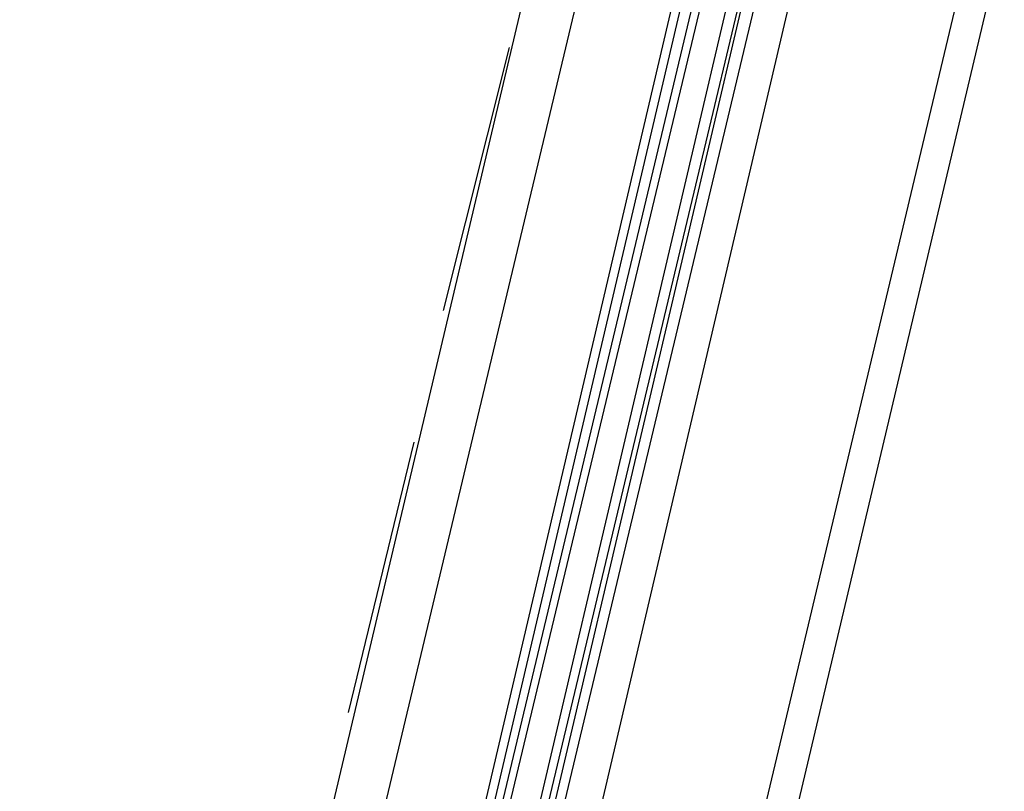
# Model space of a CAD drawing. Header units: feet. Extents: x -79 to 198, y -22 to 181.
# Tile 59 of 256: x 87.89 to 89.69, y 20.94 to 22.35. Entities that reach past the tile are written whole.
import ezdxf

# ---------------------------------------------------------------- set-up
doc = ezdxf.new("R2010")
doc.units = ezdxf.units.FT
doc.layers.add('A-LINEA', color=7, linetype='CONTINUOUS')

msp = doc.modelspace()

# ---------------------------------------------------------------- linework, layer by layer
at = {"layer": 'A-LINEA'}
for p, q in [((87.8933, 14.9111), (90.9867, 27.9911)), ((90.1067, 27.8711), (88.2933, 20.1911)), ((90.8667, 27.6978), (89.04, 20.0178)), ((88.48, 20.5778), (89.2933, 23.9911)), ((88.6533, 20.5378), (89.4533, 23.9511)), ((88.6667, 20.5244), (89.4667, 23.9378)), ((88.68, 20.5244), (89.4933, 23.9378)), ((88.6933, 20.5244), (89.5067, 23.9244)), ((89.6533, 23.8978), (88.8533, 20.4844)), ((88.6667, 21.8178), (88.7867, 22.2978)), ((88.4933, 21.0844), (88.6133, 21.5778))]:
    msp.add_line(p, q, dxfattribs=at)
for points in [[(88.7467, 20.5111), (89.56, 23.9778), (89.5733, 23.9778), (89.5867, 23.9778), (88.76, 20.5111)], [(88.7867, 20.4978), (89.6133, 23.9644), (89.6, 23.9778), (89.5867, 23.9778), (88.7733, 20.5111)]]:
    msp.add_lwpolyline(points, dxfattribs=at)

doc.saveas('drawing.dxf')
